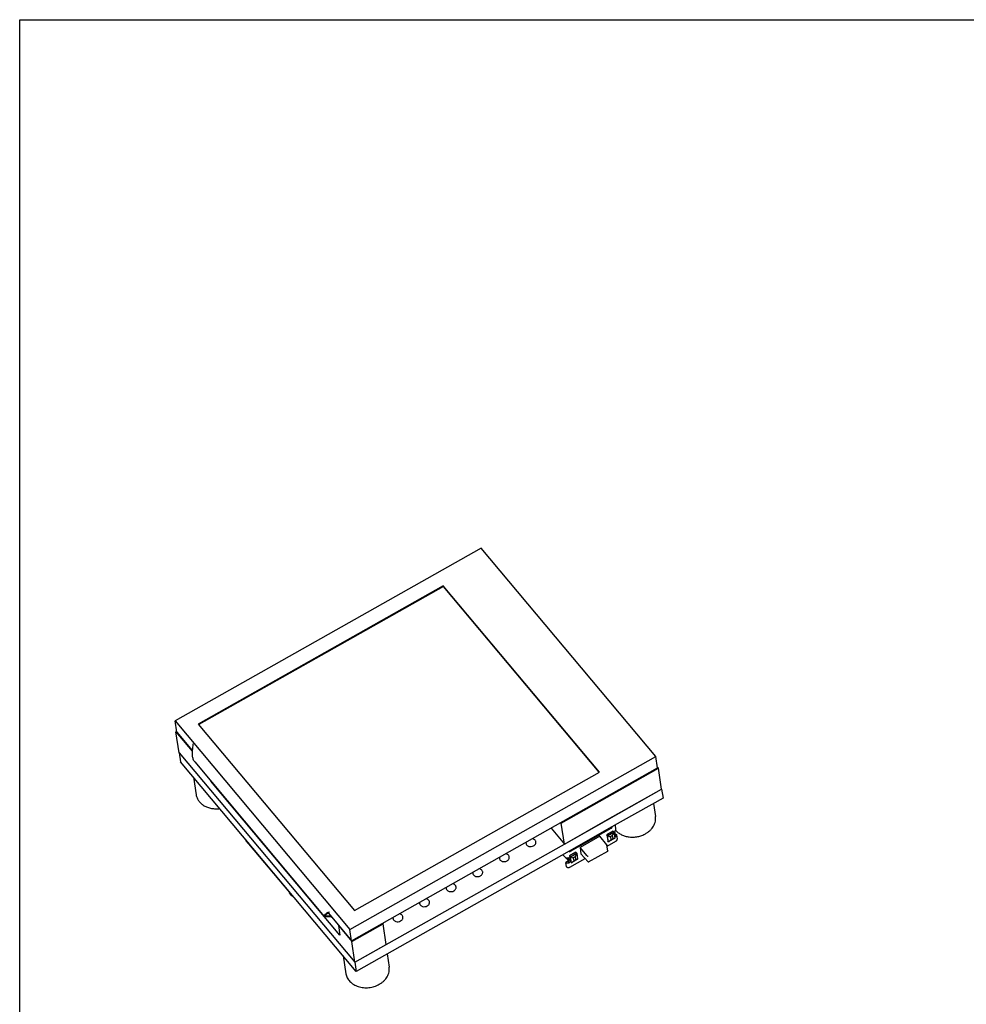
# Model space of a CAD drawing. Header units: millimetres. Extents: x 0 to 297, y 0 to 210.
# Tile 24 of 32: x 0 to 76, y 131 to 210. Entities that reach past the tile are written whole.
import ezdxf

# ---------------------------------------------------------------- set-up
doc = ezdxf.new("R2010")
doc.units = ezdxf.units.MM
doc.header["$LTSCALE"] = 16.335
for name, color, linetype in [('ANT-SMD_L7_0DXF_CONTINUOUS_LINE', 7, 'CONTINUOUS'), ('BOARD_1_DXF_CONTINUOUS_LINE', 7, 'CONTINUOUS'), ('ESP32-C6-LCD-1-3_DXF_FORMAT', 7, 'CONTINUOUS'), ('ESP32C6-1-3-DXF_CONTINUOUS_LINE', 7, 'CONTINUOUS'), ('KEY-SMD_4P-LDXF_CONTINUOUS_LINE', 7, 'CONTINUOUS'), ('SMTSO-M2-3_5DXF_CONTINUOUS_LINE', 7, 'CONTINUOUS')]:
    doc.layers.add(name, color=color, linetype=linetype)

msp = doc.modelspace()

# ---------------------------------------------------------------- linework, layer by layer
at = {"layer": 'ANT-SMD_L7_0DXF_CONTINUOUS_LINE', "color": 7, "linetype": 'Continuous'}
for p, q in [((18.104, 144.306), (18.119, 144.205)), ((18.331, 143.939), (18.133, 144.175)), ((18.333, 143.95), (18.331, 143.944)), ((18.333, 143.938), (18.334, 143.938)), ((18.337, 143.961), (18.335, 143.954)), ((18.336, 143.942), (18.342, 143.941)), ((18.338, 143.945), (21.615, 140.039)), ((21.828, 139.769), (21.63, 140.005)), ((21.916, 139.762), (21.904, 139.756))]:
    msp.add_line(p, q, dxfattribs=at)
for centre, radius, start, end in [((18.179, 144.214), 0.06, 188.65116, 219.99073), ((18.203, 143.996), 0.138, 340.73293, 341.15068), ((18.198, 143.997), 0.143, 341.15546, 342.38653), ((18.243, 143.987), 0.104, 331.64225, 334.31997), ((18.237, 143.99), 0.111, 334.3075, 335.77114), ((18.172, 144.005), 0.17, 345.23041, 346.05686), ((18.228, 143.994), 0.12, 336.74654, 337.70299), ((18.231, 143.993), 0.117, 336.28592, 336.7444), ((18.233, 143.992), 0.115, 335.76596, 336.28609), ((23.587, 140.739), 2.092, 199.52894, 200.06919), ((21.671, 140.039), 0.0527, 200.03787, 211.89366), ((21.669, 140.038), 0.0506, 211.94355, 219.97102), ((21.874, 139.808), 0.06, 219.99073, 299.4559)]:
    msp.add_arc(centre, radius, start, end, dxfattribs=at)
for points, knots in [([(18.331, 143.944), (18.331, 143.943), (18.33, 143.942), (18.33, 143.94), (18.331, 143.939)], [0, 0, 0, 0, 0.33147, 1, 1, 1, 1]), ([(18.331, 143.939), (18.331, 143.939), (18.331, 143.938), (18.332, 143.938), (18.333, 143.938)], [0, 0, 0, 0, 0.225546, 1, 1, 1, 1]), ([(18.344, 144.02), (18.344, 144.01), (18.343, 143.991), (18.339, 143.972), (18.337, 143.964)], [0, 0, 0, 0, 0.531182, 1, 1, 1, 1]), ([(18.339, 143.948), (18.343, 143.957), (18.349, 143.978), (18.351, 143.999), (18.352, 144.011)], [0, 0, 0, 0, 0.460451, 1, 1, 1, 1]), ([(21.615, 140.04), (21.611, 140.051), (21.596, 140.094), (21.583, 140.137), (21.574, 140.169)], [0, 0, 0, 0, 0.262652, 1, 1, 1, 1])]:
    msp.add_open_spline(points, degree=3, knots=knots, dxfattribs=at)
at = {"layer": 'BOARD_1_DXF_CONTINUOUS_LINE', "color": 7, "linetype": 'Continuous'}
for p, q in [((12.783, 151.246), (12.893, 150.518)), ((12.783, 151.246), (26.873, 134.448)), ((26.984, 133.72), (12.893, 150.518)), ((47.126, 145.888), (51.461, 148.334)), ((51.572, 147.607), (47.237, 145.16)), ((51.461, 148.334), (51.572, 147.607)), ((43.849, 144.037), (47.126, 145.888)), ((47.237, 145.16), (44.049, 143.359)), ((26.873, 134.448), (43.849, 144.037)), ((44.049, 143.359), (26.984, 133.72)), ((26.873, 134.448), (26.984, 133.72))]:
    msp.add_line(p, q, dxfattribs=at)
for points, knots in [([(40.591, 144.076), (40.589, 144.068), (40.583, 144.036), (40.583, 144.003), (40.587, 143.98)], [0, 0, 0, 0, 0.253505, 1, 1, 1, 1]), ([(40.587, 143.98), (40.591, 143.953), (40.608, 143.901), (40.657, 143.832), (40.727, 143.777), (40.843, 143.726), (41.009, 143.712), (41.139, 143.752), (41.196, 143.784)], [0, 0, 0, 0, 0.108346, 0.220533, 0.339141, 0.464897, 0.731002, 1, 1, 1, 1]), ([(41.378, 144.1), (41.373, 144.131), (41.35, 144.194), (41.283, 144.272), (41.19, 144.328), (41.118, 144.347), (41.081, 144.353)], [0, 0, 0, 0, 0.228813, 0.468735, 0.725924, 1, 1, 1, 1]), ([(41.196, 143.784), (41.227, 143.802), (41.283, 143.842), (41.345, 143.92), (41.38, 144.009), (41.382, 144.071), (41.378, 144.1)], [0, 0, 0, 0, 0.272752, 0.529142, 0.76951, 1, 1, 1, 1]), ([(38.459, 142.872), (38.457, 142.864), (38.451, 142.832), (38.451, 142.799), (38.455, 142.775)], [0, 0, 0, 0, 0.253505, 1, 1, 1, 1]), ([(39.246, 142.896), (39.241, 142.927), (39.218, 142.99), (39.151, 143.068), (39.058, 143.123), (38.986, 143.143), (38.949, 143.149)], [0, 0, 0, 0, 0.228813, 0.468735, 0.725924, 1, 1, 1, 1]), ([(39.064, 142.58), (39.095, 142.597), (39.151, 142.638), (39.213, 142.716), (39.248, 142.804), (39.25, 142.866), (39.246, 142.896)], [0, 0, 0, 0, 0.272752, 0.529142, 0.76951, 1, 1, 1, 1]), ([(38.455, 142.775), (38.459, 142.749), (38.476, 142.697), (38.525, 142.628), (38.595, 142.573), (38.711, 142.522), (38.877, 142.507), (39.007, 142.548), (39.064, 142.58)], [0, 0, 0, 0, 0.108346, 0.220533, 0.339141, 0.464897, 0.731002, 1, 1, 1, 1]), ([(36.327, 141.668), (36.325, 141.66), (36.319, 141.628), (36.319, 141.595), (36.323, 141.571)], [0, 0, 0, 0, 0.253505, 1, 1, 1, 1]), ([(36.323, 141.571), (36.327, 141.545), (36.344, 141.492), (36.393, 141.424), (36.463, 141.369), (36.579, 141.318), (36.745, 141.303), (36.875, 141.344), (36.932, 141.376)], [0, 0, 0, 0, 0.108346, 0.220533, 0.339141, 0.464897, 0.731002, 1, 1, 1, 1]), ([(37.113, 141.692), (37.109, 141.723), (37.086, 141.786), (37.019, 141.863), (36.926, 141.919), (36.854, 141.939), (36.817, 141.944)], [0, 0, 0, 0, 0.228813, 0.468735, 0.725924, 1, 1, 1, 1]), ([(36.932, 141.376), (36.963, 141.393), (37.018, 141.434), (37.081, 141.512), (37.116, 141.6), (37.118, 141.662), (37.113, 141.692)], [0, 0, 0, 0, 0.272752, 0.529142, 0.76951, 1, 1, 1, 1]), ([(34.981, 140.487), (34.977, 140.519), (34.954, 140.582), (34.887, 140.659), (34.794, 140.715), (34.722, 140.735), (34.684, 140.74)], [0, 0, 0, 0, 0.228813, 0.468735, 0.725924, 1, 1, 1, 1]), ([(34.8, 140.172), (34.831, 140.189), (34.886, 140.23), (34.949, 140.308), (34.984, 140.396), (34.986, 140.458), (34.981, 140.487)], [0, 0, 0, 0, 0.272752, 0.529142, 0.76951, 1, 1, 1, 1]), ([(34.194, 140.464), (34.193, 140.456), (34.187, 140.424), (34.187, 140.391), (34.19, 140.367)], [0, 0, 0, 0, 0.253505, 1, 1, 1, 1]), ([(34.19, 140.367), (34.194, 140.341), (34.211, 140.288), (34.261, 140.22), (34.331, 140.165), (34.446, 140.114), (34.613, 140.099), (34.743, 140.139), (34.8, 140.172)], [0, 0, 0, 0, 0.108346, 0.220533, 0.339141, 0.464897, 0.731002, 1, 1, 1, 1]), ([(32.062, 139.26), (32.06, 139.252), (32.055, 139.22), (32.055, 139.187), (32.058, 139.163)], [0, 0, 0, 0, 0.253505, 1, 1, 1, 1]), ([(32.058, 139.163), (32.062, 139.137), (32.079, 139.084), (32.129, 139.016), (32.199, 138.961), (32.314, 138.909), (32.481, 138.895), (32.61, 138.935), (32.668, 138.968)], [0, 0, 0, 0, 0.108346, 0.220533, 0.339141, 0.464897, 0.731002, 1, 1, 1, 1]), ([(32.849, 139.283), (32.845, 139.315), (32.822, 139.378), (32.755, 139.455), (32.662, 139.511), (32.59, 139.531), (32.552, 139.536)], [0, 0, 0, 0, 0.228813, 0.468735, 0.725924, 1, 1, 1, 1]), ([(32.668, 138.968), (32.699, 138.985), (32.754, 139.026), (32.817, 139.104), (32.852, 139.192), (32.854, 139.254), (32.849, 139.283)], [0, 0, 0, 0, 0.272752, 0.529142, 0.76951, 1, 1, 1, 1]), ([(30.717, 138.079), (30.712, 138.111), (30.69, 138.173), (30.623, 138.251), (30.53, 138.307), (30.458, 138.327), (30.42, 138.332)], [0, 0, 0, 0, 0.228813, 0.468735, 0.725924, 1, 1, 1, 1]), ([(29.93, 138.055), (29.928, 138.047), (29.923, 138.016), (29.923, 137.983), (29.926, 137.959)], [0, 0, 0, 0, 0.253505, 1, 1, 1, 1]), ([(29.926, 137.959), (29.93, 137.933), (29.947, 137.88), (29.997, 137.811), (30.067, 137.757), (30.182, 137.705), (30.349, 137.691), (30.478, 137.731), (30.536, 137.764)], [0, 0, 0, 0, 0.108346, 0.220533, 0.339141, 0.464897, 0.731002, 1, 1, 1, 1]), ([(30.536, 137.764), (30.566, 137.781), (30.622, 137.821), (30.685, 137.899), (30.72, 137.988), (30.722, 138.05), (30.717, 138.079)], [0, 0, 0, 0, 0.272752, 0.529142, 0.76951, 1, 1, 1, 1])]:
    msp.add_open_spline(points, degree=3, knots=knots, dxfattribs=at)
at = {"layer": 'ESP32-C6-LCD-1-3_DXF_FORMAT', "color": 7, "linetype": 'Continuous'}
for p, q in [((0, 0), (0, 210)), ((0, 210), (297, 210))]:
    msp.add_line(p, q, dxfattribs=at)
at = {"layer": 'ESP32C6-1-3-DXF_CONTINUOUS_LINE', "color": 7, "linetype": 'Continuous'}
for p, q in [((36.987, 167.645), (12.46, 153.793)), ((50.999, 150.941), (36.987, 167.645)), ((33.957, 164.635), (14.315, 153.542)), ((33.967, 164.575), (14.353, 153.498)), ((33.957, 164.635), (33.967, 164.575)), ((46.491, 149.694), (33.957, 164.635)), ((46.463, 149.678), (33.967, 164.575)), ((12.598, 152.884), (12.46, 153.793)), ((12.46, 153.793), (26.471, 137.089)), ((14.315, 153.542), (26.849, 138.601)), ((12.589, 152.946), (12.529, 152.913)), ((12.783, 151.246), (12.529, 152.913)), ((12.529, 152.913), (13.825, 151.367)), ((12.598, 152.884), (13.832, 151.413)), ((13.869, 151.964), (13.854, 151.539)), ((12.783, 151.246), (26.872, 134.449)), ((26.471, 137.089), (50.999, 150.941)), ((51.137, 150.032), (50.999, 150.941)), ((14.034, 150.505), (24.415, 138.129)), ((26.61, 136.18), (51.137, 150.032)), ((43.406, 145.598), (51.206, 150.003)), ((51.206, 150.003), (51.127, 150.097)), ((51.46, 148.336), (51.206, 150.003)), ((26.849, 138.601), (46.491, 149.694)), ((15.321, 148.97), (15.322, 148.962)), ((25.662, 136.636), (15.322, 148.962)), ((43.66, 143.93), (51.46, 148.336)), ((43.368, 145.644), (43.406, 145.598)), ((43.66, 143.93), (43.406, 145.598)), ((42.591, 145.205), (43.66, 143.93)), ((24.524, 138.168), (24.458, 138.095)), ((24.971, 138.133), (24.524, 138.168)), ((24.748, 138.399), (26.61, 136.18)), ((25.003, 138.053), (24.458, 138.095)), ((25.022, 138.073), (25.003, 138.053)), ((25.547, 137.393), (25.577, 137.411)), ((25.547, 137.393), (26.618, 136.116)), ((25.547, 137.393), (25.662, 136.636)), ((26.618, 136.116), (29.136, 137.539)), ((29.098, 137.585), (29.136, 137.539)), ((29.39, 135.871), (29.136, 137.539)), ((26.61, 136.18), (26.471, 137.089)), ((26.872, 134.449), (26.618, 136.116)), ((26.872, 134.449), (29.39, 135.871))]:
    msp.add_line(p, q, dxfattribs=at)
msp.add_arc((25.012, 137.816), 0.696, 107.08066, 108.03402, dxfattribs=at)
for points, knots in [([(13.854, 151.539), (13.837, 151.458), (13.81, 151.284), (13.811, 151.014), (13.866, 150.785), (13.949, 150.617), (14.004, 150.54), (14.034, 150.505)], [0, 0, 0, 0, 0.229901, 0.483475, 0.7424, 0.871419, 1, 1, 1, 1]), ([(24.429, 138.112), (24.424, 138.118), (24.418, 138.131), (24.417, 138.153), (24.423, 138.186), (24.436, 138.21), (24.446, 138.227)], [0, 0, 0, 0, 0.183962, 0.342987, 0.529841, 1, 1, 1, 1]), ([(24.458, 138.095), (24.452, 138.097), (24.441, 138.1), (24.432, 138.108), (24.429, 138.112)], [0, 0, 0, 0, 0.523974, 1, 1, 1, 1]), ([(24.446, 138.227), (24.461, 138.252), (24.503, 138.303), (24.614, 138.398), (24.72, 138.453), (24.797, 138.478)], [0, 0, 0, 0, 0.203324, 0.448226, 1, 1, 1, 1]), ([(24.506, 138.176), (24.495, 138.188), (24.505, 138.216), (24.52, 138.24), (24.533, 138.258), (24.55, 138.276), (24.578, 138.303), (24.62, 138.335), (24.678, 138.37), (24.745, 138.4), (24.793, 138.415), (24.817, 138.421)], [0, 0, 0, 0, 0.111182, 0.156598, 0.209115, 0.26841, 0.334046, 0.481582, 0.646035, 0.821193, 1, 1, 1, 1]), ([(24.524, 138.168), (24.522, 138.168), (24.515, 138.169), (24.509, 138.172), (24.506, 138.176)], [0, 0, 0, 0, 0.285604, 1, 1, 1, 1]), ([(25.038, 138.052), (25.035, 138.052), (25.023, 138.051), (25.012, 138.051), (25.003, 138.053)], [0, 0, 0, 0, 0.274634, 1, 1, 1, 1])]:
    msp.add_open_spline(points, degree=3, knots=knots, dxfattribs=at)
at = {"layer": 'KEY-SMD_4P-LDXF_CONTINUOUS_LINE', "color": 7, "linetype": 'Continuous'}
for p, q in [((47.721, 145.433), (47.774, 145.084)), ((44.142, 143.347), (47.415, 145.196)), ((46.513, 144.555), (44.919, 143.654)), ((47.063, 143.864), (46.513, 144.555)), ((47.566, 144.952), (47.063, 144.667)), ((47.131, 144.586), (47.063, 144.667)), ((47.063, 144.667), (47.136, 144.182)), ((47.545, 144.94), (47.126, 144.703)), ((47.131, 144.586), (47.634, 144.87)), ((47.131, 144.586), (47.356, 144.513)), ((47.205, 144.101), (47.131, 144.586)), ((47.524, 144.608), (47.356, 144.513)), ((47.356, 144.513), (47.393, 144.271)), ((47.524, 144.608), (47.634, 144.87)), ((47.561, 144.365), (47.524, 144.608)), ((47.634, 144.87), (47.566, 144.952)), ((47.634, 144.87), (47.708, 144.385)), ((47.683, 144.926), (47.748, 144.501)), ((47.721, 144.675), (47.809, 144.725)), ((47.839, 144.66), (47.891, 144.32)), ((45.499, 142.981), (44.919, 143.654)), ((44.919, 143.654), (44.995, 143.151)), ((47.142, 143.371), (47.07, 143.846)), ((47.084, 143.757), (47.8, 144.162)), ((47.205, 144.101), (47.136, 144.182)), ((47.708, 144.385), (47.205, 144.101)), ((47.205, 144.101), (47.393, 144.271)), ((47.393, 144.271), (47.561, 144.365)), ((47.561, 144.365), (47.708, 144.385)), ((43.546, 143.075), (43.715, 142.874)), ((44.586, 143.269), (44.083, 142.984)), ((44.151, 142.903), (44.083, 142.984)), ((44.083, 142.984), (44.157, 142.499)), ((44.523, 143.233), (44.104, 142.996)), ((44.151, 142.903), (44.655, 143.188)), ((44.151, 142.903), (44.376, 142.83)), ((44.225, 142.418), (44.151, 142.903)), ((44.544, 142.925), (44.376, 142.83)), ((44.544, 142.925), (44.655, 143.188)), ((44.581, 142.682), (44.544, 142.925)), ((44.655, 143.188), (44.586, 143.269)), ((44.655, 143.188), (44.728, 142.703)), ((45.572, 142.5), (44.995, 143.151)), ((45.609, 142.497), (47.137, 143.361)), ((43.948, 142.544), (43.78, 142.449)), ((43.831, 142.11), (43.78, 142.449)), ((43.932, 142.653), (43.79, 142.823)), ((43.908, 142.812), (43.949, 142.544)), ((43.949, 142.544), (44.056, 142.416)), ((43.992, 142.841), (44.056, 142.416)), ((44.108, 142.077), (45.334, 142.769)), ((44.225, 142.418), (44.157, 142.499)), ((44.728, 142.703), (44.225, 142.418)), ((44.225, 142.418), (44.413, 142.588)), ((44.376, 142.83), (44.413, 142.588)), ((44.413, 142.588), (44.581, 142.682)), ((44.581, 142.682), (44.728, 142.703))]:
    msp.add_line(p, q, dxfattribs=at)
for points, knots in [([(47.415, 145.196), (47.426, 145.202), (47.447, 145.217), (47.468, 145.24), (47.481, 145.261), (47.489, 145.279), (47.491, 145.294), (47.49, 145.303)], [0, 0, 0, 0, 0.281433, 0.557908, 0.685817, 0.803024, 1, 1, 1, 1]), ([(47.683, 144.926), (47.699, 144.934), (47.727, 144.955), (47.753, 144.988), (47.767, 145.017), (47.774, 145.039), (47.776, 145.062), (47.775, 145.077), (47.774, 145.084)], [0, 0, 0, 0, 0.272342, 0.528202, 0.650318, 0.768996, 0.885164, 1, 1, 1, 1]), ([(47.839, 144.66), (47.84, 144.652), (47.841, 144.637), (47.838, 144.615), (47.832, 144.593), (47.818, 144.563), (47.791, 144.53), (47.763, 144.51), (47.748, 144.501)], [0, 0, 0, 0, 0.114836, 0.231004, 0.349682, 0.471798, 0.727658, 1, 1, 1, 1]), ([(47.809, 144.725), (47.817, 144.715), (47.83, 144.695), (47.837, 144.672), (47.839, 144.66)], [0, 0, 0, 0, 0.507008, 1, 1, 1, 1]), ([(47.07, 143.846), (47.071, 143.84), (47.071, 143.828), (47.066, 143.805), (47.058, 143.788), (47.052, 143.779)], [0, 0, 0, 0, 0.252954, 0.508296, 1, 1, 1, 1]), ([(47.063, 143.864), (47.064, 143.863), (47.067, 143.857), (47.069, 143.851), (47.07, 143.846)], [0, 0, 0, 0, 0.236187, 1, 1, 1, 1]), ([(47.8, 144.162), (47.815, 144.17), (47.843, 144.191), (47.87, 144.224), (47.884, 144.253), (47.89, 144.275), (47.893, 144.298), (47.892, 144.313), (47.891, 144.32)], [0, 0, 0, 0, 0.272342, 0.528202, 0.650318, 0.768996, 0.885164, 1, 1, 1, 1]), ([(43.715, 142.874), (43.722, 142.865), (43.739, 142.849), (43.769, 142.831), (43.804, 142.817), (43.854, 142.807), (43.919, 142.81), (43.969, 142.828), (43.992, 142.841)], [0, 0, 0, 0, 0.112185, 0.229718, 0.352489, 0.479726, 0.740908, 1, 1, 1, 1]), ([(44.049, 143.359), (44.049, 143.356), (44.051, 143.35), (44.054, 143.345), (44.056, 143.343)], [0, 0, 0, 0, 0.512502, 1, 1, 1, 1]), ([(44.056, 143.343), (44.058, 143.341), (44.062, 143.337), (44.07, 143.333), (44.08, 143.33), (44.096, 143.33), (44.117, 143.335), (44.133, 143.342), (44.142, 143.347)], [0, 0, 0, 0, 0.093893, 0.192674, 0.300147, 0.418563, 0.689437, 1, 1, 1, 1]), ([(45.499, 142.981), (45.501, 142.978), (45.506, 142.973), (45.518, 142.964), (45.534, 142.955), (45.553, 142.947), (45.566, 142.944), (45.571, 142.943)], [0, 0, 0, 0, 0.129358, 0.269462, 0.545357, 0.791692, 1, 1, 1, 1]), ([(47.137, 143.361), (47.135, 143.359), (47.127, 143.357), (47.12, 143.358), (47.116, 143.359)], [0, 0, 0, 0, 0.436095, 1, 1, 1, 1]), ([(47.142, 143.371), (47.143, 143.37), (47.143, 143.367), (47.141, 143.364), (47.139, 143.362), (47.137, 143.361)], [0, 0, 0, 0, 0.278877, 0.52305, 1, 1, 1, 1]), ([(44.056, 142.416), (44.034, 142.404), (43.984, 142.386), (43.918, 142.383), (43.868, 142.393), (43.834, 142.406), (43.804, 142.425), (43.787, 142.441), (43.78, 142.449)], [0, 0, 0, 0, 0.259092, 0.520274, 0.647511, 0.770282, 0.887815, 1, 1, 1, 1]), ([(43.831, 142.11), (43.839, 142.101), (43.855, 142.085), (43.885, 142.067), (43.92, 142.053), (43.97, 142.043), (44.036, 142.046), (44.085, 142.064), (44.108, 142.077)], [0, 0, 0, 0, 0.112185, 0.229718, 0.352489, 0.479726, 0.740908, 1, 1, 1, 1]), ([(43.948, 142.544), (43.948, 142.544), (43.948, 142.544), (43.949, 142.544), (43.949, 142.544)], [0, 0, 0, 0, 0.732711, 1, 1, 1, 1]), ([(45.572, 142.5), (45.574, 142.497), (45.58, 142.493), (45.59, 142.491), (45.6, 142.493), (45.606, 142.496), (45.609, 142.497)], [0, 0, 0, 0, 0.254434, 0.496224, 0.742201, 1, 1, 1, 1]), ([(45.609, 142.497), (45.614, 142.5), (45.624, 142.508), (45.632, 142.517), (45.635, 142.523)], [0, 0, 0, 0, 0.483614, 1, 1, 1, 1])]:
    msp.add_open_spline(points, degree=3, knots=knots, dxfattribs=at)
at = {"layer": 'SMTSO-M2-3_5DXF_CONTINUOUS_LINE', "color": 7, "linetype": 'Continuous'}
for p, q in [((13.931, 149.281), (14.144, 147.881)), ((50.808, 147.176), (50.966, 146.138)), ((25.939, 134.966), (26.156, 133.537)), ((29.456, 135.117), (29.616, 134.064))]:
    msp.add_line(p, q, dxfattribs=at)
for points, knots in [([(14.144, 147.881), (14.15, 147.837), (14.169, 147.75), (14.213, 147.622), (14.273, 147.5), (14.348, 147.384), (14.437, 147.274), (14.574, 147.138), (14.779, 146.992), (15.011, 146.884), (15.212, 146.82), (15.425, 146.772), (15.701, 146.744), (15.925, 146.757), (16.036, 146.771)], [0, 0, 0, 0, 0.055148, 0.110601, 0.16665, 0.223554, 0.281529, 0.340742, 0.46312, 0.591094, 0.657088, 0.72421, 0.861025, 1, 1, 1, 1]), ([(50.175, 144.758), (50.243, 144.796), (50.372, 144.88), (50.546, 145.026), (50.695, 145.189), (50.815, 145.366), (50.905, 145.553), (50.961, 145.747), (50.984, 145.943), (50.976, 146.074), (50.966, 146.138)], [0, 0, 0, 0, 0.13813, 0.272515, 0.402749, 0.528732, 0.650701, 0.769246, 0.885285, 1, 1, 1, 1]), ([(47.773, 145.039), (47.835, 144.965), (47.982, 144.827), (48.244, 144.667), (48.543, 144.552), (48.867, 144.488), (49.206, 144.476), (49.545, 144.517), (49.872, 144.609), (50.078, 144.703), (50.175, 144.758)], [0, 0, 0, 0, 0.112099, 0.229503, 0.352134, 0.479179, 0.609266, 0.74067, 0.871514, 1, 1, 1, 1]), ([(26.156, 133.537), (26.165, 133.48), (26.192, 133.365), (26.259, 133.201), (26.353, 133.047), (26.471, 132.905), (26.611, 132.777), (26.828, 132.627), (27.078, 132.516), (27.347, 132.446), (27.633, 132.404), (27.926, 132.406), (28.216, 132.452), (28.498, 132.526), (28.699, 132.613), (28.825, 132.684)], [0, 0, 0, 0, 0.053872, 0.108251, 0.163599, 0.220295, 0.278608, 0.33869, 0.463952, 0.529087, 0.595498, 0.730625, 0.798744, 0.866633, 1, 1, 1, 1]), ([(28.825, 132.684), (28.893, 132.722), (29.022, 132.806), (29.196, 132.952), (29.345, 133.115), (29.465, 133.292), (29.555, 133.479), (29.611, 133.673), (29.634, 133.869), (29.626, 134), (29.616, 134.064)], [0, 0, 0, 0, 0.13813, 0.272515, 0.402749, 0.528732, 0.650701, 0.769246, 0.885285, 1, 1, 1, 1])]:
    msp.add_open_spline(points, degree=3, knots=knots, dxfattribs=at)

doc.saveas('drawing.dxf')
